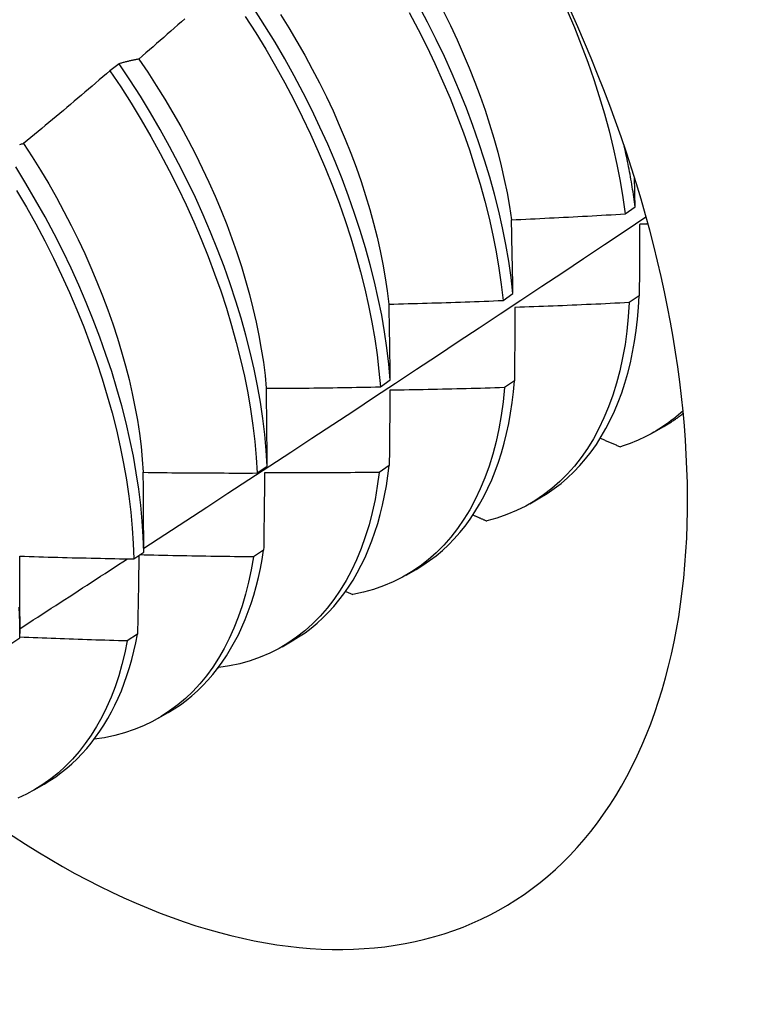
# Model space of a CAD drawing. Header units: inches. Extents: x 111.5 to 130.2, y 40.5 to 65.1.
# Tile 15 of 18: x 116.757 to 116.96, y 51.235 to 51.511. Entities that reach past the tile are written whole.
import ezdxf

# ---------------------------------------------------------------- set-up
doc = ezdxf.new("R2010")
doc.units = ezdxf.units.IN
doc.header["$MEASUREMENT"] = 0
doc.layers.add('Visible Edges(ANSI)', color=7, linetype='Continuous', lineweight=25)

msp = doc.modelspace()

# ---------------------------------------------------------------- linework, layer by layer
at = {"layer": 'Visible Edges(ANSI)'}
for p, q in [((116.78522, 51.49911), (116.78264, 51.49715)), ((116.92729, 51.45697), (116.93005, 51.45894)), ((116.89297, 51.43265), (116.89575, 51.43461)), ((116.93122, 51.43397), (116.9284, 51.43204)), ((116.85854, 51.40838), (116.86133, 51.41034)), ((116.89619, 51.41008), (116.89335, 51.40815)), ((116.93534, 51.39564), (116.93815, 51.39727)), ((116.82399, 51.38418), (116.82679, 51.38613)), ((116.86104, 51.38626), (116.85819, 51.38434)), ((116.90054, 51.37555), (116.90335, 51.37718)), ((116.78932, 51.36004), (116.79213, 51.36199)), ((116.82577, 51.36254), (116.82292, 51.36063)), ((116.86574, 51.35546), (116.86855, 51.35709)), ((116.84881, 51.35094), (116.85082, 51.35004)), ((116.75736, 51.34384), (116.75736, 51.3391)), ((116.79039, 51.33892), (116.78752, 51.33701)), ((116.75453, 51.33598), (116.75735, 51.33792)), ((116.83094, 51.33537), (116.83376, 51.337)), ((116.81307, 51.32956), (116.81318, 51.32951)), ((116.79614, 51.31528), (116.79896, 51.3169)), ((116.76135, 51.29519), (116.76416, 51.29681))]:
    msp.add_line(p, q, dxfattribs=at)
at = {"layer": 'Visible Edges(ANSI)', "flags": 128}
for points in [[(116.86133, 51.41034), (116.86092, 51.41478), (116.86039, 51.4193), (116.85971, 51.42387), (116.85891, 51.4285), (116.85797, 51.43318), (116.8569, 51.4379), (116.8557, 51.44265), (116.85437, 51.44744), (116.85291, 51.45226), (116.85132, 51.45709), (116.84961, 51.46194), (116.84778, 51.46679), (116.84583, 51.47165), (116.84376, 51.4765), (116.84157, 51.48134), (116.83927, 51.48616), (116.83686, 51.49096), (116.83433, 51.49573), (116.83171, 51.50047), (116.82898, 51.50516), (116.82615, 51.50981), (116.82322, 51.5144)], [(116.83048, 51.51299), (116.83284, 51.50921), (116.83511, 51.50538), (116.83731, 51.50152), (116.83943, 51.49763), (116.84146, 51.49372), (116.8434, 51.4898), (116.84526, 51.48585), (116.84702, 51.4819), (116.84869, 51.47794), (116.85027, 51.47398), (116.85174, 51.47003), (116.85312, 51.46608), (116.85439, 51.46215), (116.85557, 51.45823), (116.85664, 51.45433), (116.85761, 51.45046), (116.85848, 51.44662), (116.85925, 51.44281), (116.85992, 51.43904), (116.86048, 51.43531), (116.86094, 51.43163)], [(116.86667, 51.51356), (116.86918, 51.50878), (116.87157, 51.50398), (116.87386, 51.49915), (116.87603, 51.49431), (116.87809, 51.48946), (116.88002, 51.4846), (116.88184, 51.47975), (116.88353, 51.4749), (116.8851, 51.47007), (116.88654, 51.46526), (116.88785, 51.46048), (116.88904, 51.45572), (116.89009, 51.45101), (116.89101, 51.44634), (116.8918, 51.44172), (116.89245, 51.43715), (116.89297, 51.43265)], [(116.89575, 51.43461), (116.89522, 51.43912), (116.89456, 51.44369), (116.89376, 51.44831), (116.89283, 51.45299), (116.89176, 51.45771), (116.89057, 51.46246), (116.88925, 51.46725), (116.8878, 51.47206), (116.88622, 51.4769), (116.88452, 51.48174), (116.88269, 51.4866), (116.88075, 51.49145), (116.87868, 51.4963), (116.8765, 51.50114), (116.87421, 51.50597), (116.8718, 51.51077), (116.86928, 51.51554)], [(116.87627, 51.51375), (116.87821, 51.50982), (116.88006, 51.50587), (116.88182, 51.50191), (116.88349, 51.49795), (116.88507, 51.49399), (116.88655, 51.49003), (116.88794, 51.48608), (116.88922, 51.48214), (116.89041, 51.47822), (116.89149, 51.47433), (116.89246, 51.47046), (116.89333, 51.46662), (116.8941, 51.46282), (116.89476, 51.45905), (116.89531, 51.45533)], [(116.91096, 51.51412), (116.913, 51.50926), (116.91493, 51.50441), (116.91674, 51.49955), (116.91843, 51.49471), (116.91999, 51.48988), (116.92142, 51.48507), (116.92273, 51.48028), (116.9239, 51.47553), (116.92495, 51.47082), (116.92586, 51.46615), (116.92664, 51.46153), (116.92729, 51.45697)], [(116.80368, 51.51176), (116.80269, 51.51088), (116.80169, 51.51001), (116.8007, 51.50913), (116.79971, 51.50826), (116.79872, 51.50739), (116.79772, 51.50652), (116.79673, 51.50565), (116.79573, 51.50478), (116.79474, 51.50391), (116.79374, 51.50304), (116.79275, 51.50217), (116.79175, 51.50131), (116.79075, 51.50044)], [(116.82063, 51.51243), (116.82355, 51.50783), (116.82637, 51.50318), (116.8291, 51.49848), (116.83172, 51.49375), (116.83423, 51.48897), (116.83664, 51.48417), (116.83893, 51.47935), (116.84111, 51.47451), (116.84317, 51.46966), (116.84511, 51.4648), (116.84694, 51.45995), (116.84864, 51.4551), (116.85021, 51.45027), (116.85166, 51.44546), (116.85298, 51.44067), (116.85417, 51.43591), (116.85523, 51.4312), (116.85616, 51.42652), (116.85696, 51.4219), (116.85762, 51.41733), (116.85815, 51.41282), (116.85854, 51.40838)], [(116.79075, 51.50044), (116.79051, 51.5004), (116.79027, 51.50035), (116.79004, 51.50031), (116.7898, 51.50026), (116.78956, 51.50021), (116.78933, 51.50016), (116.7891, 51.50011), (116.78886, 51.50006), (116.78863, 51.50001), (116.7884, 51.49996), (116.78817, 51.4999), (116.78794, 51.49985), (116.78771, 51.49979), (116.78748, 51.49974), (116.78725, 51.49968), (116.78702, 51.49962), (116.78679, 51.49956), (116.78656, 51.4995), (116.78634, 51.49944), (116.78611, 51.49937), (116.78589, 51.49931), (116.78566, 51.49925), (116.78544, 51.49918), (116.78522, 51.49911)], [(116.79072, 51.50041), (116.79323, 51.49672), (116.79566, 51.49297), (116.79802, 51.48919), (116.8003, 51.48537), (116.8025, 51.48152), (116.80461, 51.47763), (116.80664, 51.47373), (116.80857, 51.4698), (116.81042, 51.46586), (116.81218, 51.4619), (116.81384, 51.45794), (116.81541, 51.45398), (116.81688, 51.45002), (116.81826, 51.44607), (116.81954, 51.44213), (116.82072, 51.4382), (116.82181, 51.4343), (116.82279, 51.43043), (116.82367, 51.42658), (116.82445, 51.42277), (116.82513, 51.419), (116.8257, 51.41527), (116.82617, 51.41159), (116.82653, 51.40796)], [(116.78264, 51.49715), (116.78164, 51.49629), (116.78064, 51.49543), (116.77963, 51.49457), (116.77863, 51.49371), (116.77763, 51.49285), (116.77662, 51.49199), (116.77561, 51.49114), (116.77461, 51.49028), (116.7736, 51.48943), (116.77259, 51.48857), (116.77158, 51.48772), (116.77057, 51.48687), (116.76956, 51.48602), (116.76855, 51.48517), (116.76754, 51.48432), (116.76653, 51.48347), (116.76552, 51.48263), (116.7645, 51.48178), (116.76349, 51.48093), (116.76247, 51.48009), (116.76146, 51.47925), (116.76044, 51.47841), (116.75942, 51.47756), (116.75841, 51.47672)], [(116.78264, 51.49715), (116.78566, 51.49261), (116.78858, 51.48802), (116.79141, 51.48337), (116.79414, 51.47867), (116.79677, 51.47394), (116.79929, 51.46917), (116.8017, 51.46437), (116.804, 51.45954), (116.80618, 51.45471), (116.80825, 51.44985), (116.8102, 51.445), (116.81203, 51.44014), (116.81374, 51.4353), (116.81532, 51.43046), (116.81678, 51.42565), (116.81811, 51.42086), (116.81931, 51.4161), (116.82037, 51.41138), (116.82131, 51.40671), (116.82212, 51.40208), (116.82279, 51.39751), (116.82332, 51.39299), (116.82372, 51.38855), (116.82399, 51.38418)], [(116.82679, 51.38613), (116.82651, 51.39051), (116.8261, 51.39496), (116.82555, 51.39948), (116.82487, 51.40405), (116.82406, 51.40868), (116.82311, 51.41336), (116.82203, 51.41809), (116.82082, 51.42285), (116.81949, 51.42764), (116.81802, 51.43245), (116.81643, 51.43729), (116.81471, 51.44214), (116.81287, 51.44699), (116.81091, 51.45185), (116.80883, 51.4567), (116.80664, 51.46154), (116.80433, 51.46636), (116.80191, 51.47115), (116.79938, 51.47592), (116.79675, 51.48066), (116.79401, 51.48535), (116.79118, 51.48999), (116.78824, 51.49458), (116.78522, 51.49911)], [(116.75841, 51.47672), (116.75818, 51.47665), (116.75796, 51.47658), (116.75774, 51.47651), (116.75752, 51.47644), (116.7573, 51.47636)], [(116.7584, 51.47672), (116.76082, 51.47298), (116.76317, 51.46919), (116.76545, 51.46537), (116.76764, 51.46151), (116.76974, 51.45762), (116.77177, 51.45371), (116.77371, 51.44978), (116.77556, 51.44583), (116.77732, 51.44188), (116.77899, 51.43791), (116.78057, 51.43395), (116.78206, 51.42999), (116.78345, 51.42603), (116.78474, 51.42209), (116.78593, 51.41817), (116.78702, 51.41427), (116.78801, 51.4104), (116.78889, 51.40655), (116.78967, 51.40275), (116.79034, 51.39898), (116.79091, 51.39526), (116.79136, 51.39159), (116.79171, 51.38797), (116.79195, 51.3844)], [(116.93005, 51.45894), (116.92996, 51.45963), (116.92987, 51.46033), (116.92977, 51.46103), (116.92967, 51.46173), (116.92956, 51.46243), (116.92946, 51.46313), (116.92935, 51.46383), (116.92923, 51.46454), (116.92911, 51.46524), (116.92899, 51.46595), (116.92887, 51.46666), (116.92875, 51.46737), (116.92862, 51.46808), (116.92848, 51.46879), (116.92835, 51.4695), (116.92821, 51.47021), (116.92807, 51.47093), (116.92792, 51.47165), (116.92778, 51.47236), (116.92762, 51.47308), (116.92747, 51.4738), (116.92731, 51.47452), (116.92715, 51.47524), (116.92699, 51.47596)], [(116.79213, 51.36199), (116.79198, 51.3663), (116.79169, 51.37068), (116.79127, 51.37513), (116.79072, 51.37965), (116.79003, 51.38423), (116.78921, 51.38887), (116.78825, 51.39355), (116.78717, 51.39828), (116.78595, 51.40304), (116.7846, 51.40783), (116.78313, 51.41265), (116.78153, 51.41749), (116.77981, 51.42233), (116.77796, 51.42719), (116.77599, 51.43204), (116.77391, 51.43689), (116.77171, 51.44173), (116.76939, 51.44655), (116.76696, 51.45135), (116.76443, 51.45611), (116.76179, 51.46084), (116.75905, 51.46553), (116.75621, 51.47017)], [(116.93005, 51.45894), (116.93005, 51.45928), (116.93004, 51.45962), (116.93003, 51.45996), (116.93003, 51.4603), (116.93002, 51.46064), (116.93001, 51.46098), (116.93, 51.46132), (116.93, 51.46166), (116.92999, 51.462), (116.92998, 51.46234), (116.92998, 51.46267), (116.92997, 51.46301), (116.92996, 51.46335), (116.92995, 51.46369), (116.92995, 51.46403), (116.92994, 51.46437), (116.92993, 51.4647), (116.92993, 51.46504), (116.92992, 51.46538), (116.92991, 51.46572), (116.9299, 51.46605), (116.9299, 51.46639), (116.92989, 51.46673), (116.92988, 51.46707)], [(116.75645, 51.46355), (116.75918, 51.45886), (116.76181, 51.45413), (116.76434, 51.44936), (116.76676, 51.44456), (116.76907, 51.43974), (116.77126, 51.4349), (116.77333, 51.43005), (116.77529, 51.4252), (116.77713, 51.42034), (116.77884, 51.41549), (116.78043, 51.41066), (116.7819, 51.40584), (116.78323, 51.40105), (116.78444, 51.39629), (116.78552, 51.39157), (116.78646, 51.38689), (116.78727, 51.38226), (116.78795, 51.37768), (116.7885, 51.37317), (116.78891, 51.36872), (116.78918, 51.36434), (116.78932, 51.36004)], [(116.79212, 51.36306), (116.79803, 51.36691), (116.80393, 51.37076), (116.80983, 51.37462), (116.81573, 51.37848), (116.82163, 51.38234), (116.82752, 51.3862), (116.83341, 51.39007), (116.8393, 51.39394), (116.84518, 51.39781), (116.85106, 51.40168), (116.85694, 51.40556), (116.86282, 51.40943), (116.86869, 51.41331), (116.87456, 51.4172), (116.88042, 51.42108), (116.88629, 51.42496), (116.89215, 51.42885), (116.89801, 51.43274), (116.90386, 51.43664), (116.90972, 51.44053), (116.91557, 51.44443), (116.92141, 51.44832), (116.92726, 51.45222), (116.9331, 51.45613)], [(116.89535, 51.45531), (116.89668, 51.45536), (116.89801, 51.45542), (116.89934, 51.45548), (116.90067, 51.45554), (116.90201, 51.45561), (116.90334, 51.45567), (116.90467, 51.45573), (116.906, 51.4558), (116.90733, 51.45586), (116.90866, 51.45593), (116.90999, 51.456), (116.91132, 51.45607), (116.91265, 51.45614), (116.91398, 51.45621), (116.91532, 51.45628), (116.91665, 51.45635), (116.91798, 51.45643), (116.91931, 51.4565), (116.92064, 51.45658), (116.92197, 51.45665), (116.9233, 51.45673), (116.92463, 51.45681), (116.92596, 51.45689), (116.92729, 51.45697)], [(116.89575, 51.43461), (116.89574, 51.43548), (116.89572, 51.43635), (116.89571, 51.43722), (116.89569, 51.43809), (116.89568, 51.43896), (116.89566, 51.43983), (116.89564, 51.4407), (116.89563, 51.44157), (116.89561, 51.44243), (116.8956, 51.4433), (116.89558, 51.44416), (116.89556, 51.44502), (116.89555, 51.44589), (116.89553, 51.44675), (116.89551, 51.44761), (116.89549, 51.44847), (116.89548, 51.44932), (116.89546, 51.45018), (116.89544, 51.45104), (116.89542, 51.45189), (116.8954, 51.45275), (116.89539, 51.4536), (116.89537, 51.45445), (116.89535, 51.45531)], [(116.93129, 51.454), (116.93129, 51.45318), (116.93129, 51.45236), (116.93128, 51.45153), (116.93128, 51.4507), (116.93128, 51.44988), (116.93128, 51.44905), (116.93127, 51.44822), (116.93127, 51.44739), (116.93127, 51.44656), (116.93126, 51.44572), (116.93126, 51.44489), (116.93126, 51.44406), (116.93126, 51.44322), (116.93125, 51.44239), (116.93125, 51.44155), (116.93125, 51.44071), (116.93124, 51.43987), (116.93124, 51.43903), (116.93124, 51.43819), (116.93123, 51.43735), (116.93123, 51.43651), (116.93123, 51.43566), (116.93123, 51.43482), (116.93122, 51.43397)], [(116.93365, 51.45413), (116.93355, 51.45413), (116.93346, 51.45412), (116.93336, 51.45412), (116.93326, 51.45411), (116.93316, 51.4541), (116.93306, 51.4541), (116.93296, 51.45409), (116.93287, 51.45409), (116.93277, 51.45408), (116.93267, 51.45408), (116.93257, 51.45407), (116.93247, 51.45407), (116.93237, 51.45406), (116.93228, 51.45406), (116.93218, 51.45405), (116.93208, 51.45405), (116.93198, 51.45404), (116.93188, 51.45404), (116.93178, 51.45403), (116.93168, 51.45403), (116.93159, 51.45402), (116.93149, 51.45402), (116.93139, 51.45401), (116.93129, 51.454)], [(116.90335, 51.37718), (116.90539, 51.37843), (116.90736, 51.37978), (116.90926, 51.38125), (116.91109, 51.38282), (116.91285, 51.3845), (116.91454, 51.38628), (116.91616, 51.38816), (116.9177, 51.39015), (116.91917, 51.39223), (116.92055, 51.39441), (116.92186, 51.39669), (116.92309, 51.39905), (116.92424, 51.40152), (116.9253, 51.40407), (116.92628, 51.4067), (116.92718, 51.40943), (116.92799, 51.41223), (116.92871, 51.41512), (116.92935, 51.41808), (116.9299, 51.42112), (116.93037, 51.42423), (116.93074, 51.42741), (116.93103, 51.43066), (116.93122, 51.43397)], [(116.861, 51.43161), (116.86233, 51.43164), (116.86366, 51.43167), (116.865, 51.43171), (116.86633, 51.43174), (116.86766, 51.43178), (116.869, 51.43181), (116.87033, 51.43185), (116.87166, 51.43189), (116.87299, 51.43193), (116.87433, 51.43197), (116.87566, 51.43201), (116.87699, 51.43206), (116.87832, 51.4321), (116.87965, 51.43214), (116.88099, 51.43219), (116.88232, 51.43224), (116.88365, 51.43228), (116.88498, 51.43233), (116.88632, 51.43238), (116.88765, 51.43243), (116.88898, 51.43248), (116.89031, 51.43254), (116.89164, 51.43259), (116.89297, 51.43265)], [(116.86133, 51.41034), (116.86132, 51.41123), (116.86131, 51.41213), (116.86129, 51.41302), (116.86128, 51.41392), (116.86127, 51.41481), (116.86126, 51.4157), (116.86124, 51.41659), (116.86123, 51.41748), (116.86122, 51.41837), (116.86121, 51.41926), (116.86119, 51.42015), (116.86118, 51.42104), (116.86116, 51.42192), (116.86115, 51.42281), (116.86114, 51.42369), (116.86112, 51.42458), (116.86111, 51.42546), (116.86109, 51.42634), (116.86108, 51.42722), (116.86106, 51.4281), (116.86105, 51.42898), (116.86103, 51.42985), (116.86101, 51.43073), (116.861, 51.43161)], [(116.9284, 51.43204), (116.92813, 51.428), (116.92774, 51.42406), (116.92721, 51.42023), (116.92655, 51.4165), (116.92576, 51.41289), (116.92484, 51.40939), (116.92379, 51.40601), (116.92261, 51.40276), (116.92131, 51.39964), (116.91989, 51.39666), (116.91835, 51.39381), (116.91668, 51.3911), (116.9149, 51.38854), (116.91301, 51.38612), (116.911, 51.38386), (116.90888, 51.38175), (116.90666, 51.3798), (116.90434, 51.37801), (116.90191, 51.37638), (116.89939, 51.37491), (116.89677, 51.37361), (116.89407, 51.37248), (116.89127, 51.37151), (116.8884, 51.37072)], [(116.89631, 51.43068), (116.89631, 51.42983), (116.8963, 51.42898), (116.8963, 51.42813), (116.8963, 51.42728), (116.89629, 51.42643), (116.89629, 51.42558), (116.89628, 51.42473), (116.89628, 51.42387), (116.89627, 51.42302), (116.89627, 51.42216), (116.89626, 51.4213), (116.89626, 51.42044), (116.89625, 51.41959), (116.89625, 51.41873), (116.89624, 51.41786), (116.89623, 51.417), (116.89623, 51.41614), (116.89622, 51.41528), (116.89622, 51.41441), (116.89621, 51.41355), (116.89621, 51.41268), (116.8962, 51.41181), (116.8962, 51.41095), (116.89619, 51.41008)], [(116.9284, 51.43204), (116.92706, 51.43197), (116.92572, 51.4319), (116.92439, 51.43184), (116.92305, 51.43177), (116.92172, 51.43171), (116.92038, 51.43164), (116.91904, 51.43158), (116.91771, 51.43152), (116.91637, 51.43146), (116.91503, 51.4314), (116.9137, 51.43134), (116.91236, 51.43128), (116.91102, 51.43123), (116.90969, 51.43117), (116.90835, 51.43112), (116.90701, 51.43107), (116.90567, 51.43101), (116.90434, 51.43096), (116.903, 51.43091), (116.90166, 51.43086), (116.90033, 51.43082), (116.89899, 51.43077), (116.89765, 51.43072), (116.89631, 51.43068)], [(116.82655, 51.40796), (116.82788, 51.40797), (116.82921, 51.40797), (116.83055, 51.40798), (116.83188, 51.40799), (116.83321, 51.408), (116.83455, 51.40801), (116.83588, 51.40802), (116.83721, 51.40804), (116.83855, 51.40805), (116.83988, 51.40807), (116.84121, 51.40808), (116.84255, 51.4081), (116.84388, 51.40812), (116.84521, 51.40814), (116.84655, 51.40816), (116.84788, 51.40818), (116.84921, 51.4082), (116.85055, 51.40822), (116.85188, 51.40825), (116.85321, 51.40827), (116.85454, 51.4083), (116.85588, 51.40832), (116.85721, 51.40835), (116.85854, 51.40838)], [(116.82679, 51.38613), (116.82678, 51.38705), (116.82677, 51.38797), (116.82677, 51.38889), (116.82676, 51.3898), (116.82675, 51.39072), (116.82674, 51.39163), (116.82673, 51.39255), (116.82672, 51.39346), (116.82671, 51.39437), (116.8267, 51.39529), (116.82669, 51.3962), (116.82668, 51.39711), (116.82667, 51.39802), (116.82666, 51.39893), (116.82665, 51.39983), (116.82664, 51.40074), (116.82663, 51.40165), (116.82662, 51.40255), (116.82661, 51.40345), (116.8266, 51.40436), (116.82658, 51.40526), (116.82657, 51.40616), (116.82656, 51.40706), (116.82655, 51.40796)], [(116.89335, 51.40815), (116.89297, 51.4042), (116.89245, 51.40036), (116.89179, 51.39663), (116.89101, 51.39301), (116.8901, 51.3895), (116.88906, 51.38612), (116.88789, 51.38286), (116.8866, 51.37973), (116.88518, 51.37674), (116.88364, 51.37388), (116.88198, 51.37117), (116.88021, 51.3686), (116.87832, 51.36617), (116.87632, 51.3639), (116.87421, 51.36178), (116.872, 51.35982), (116.86968, 51.35802), (116.86726, 51.35638), (116.86474, 51.3549), (116.86213, 51.35359), (116.85943, 51.35245), (116.85664, 51.35147), (116.85377, 51.35067), (116.85082, 51.35004)], [(116.89335, 51.40815), (116.89202, 51.40811), (116.89068, 51.40807), (116.88934, 51.40803), (116.888, 51.40799), (116.88666, 51.40795), (116.88533, 51.40791), (116.88399, 51.40788), (116.88265, 51.40784), (116.88131, 51.40781), (116.87997, 51.40778), (116.87864, 51.40774), (116.8773, 51.40771), (116.87596, 51.40768), (116.87462, 51.40766), (116.87328, 51.40763), (116.87194, 51.4076), (116.8706, 51.40758), (116.86927, 51.40755), (116.86793, 51.40753), (116.86659, 51.40751), (116.86525, 51.40749), (116.86391, 51.40747), (116.86257, 51.40745), (116.86123, 51.40743)], [(116.86855, 51.35709), (116.87049, 51.35827), (116.87237, 51.35956), (116.87419, 51.36094), (116.87595, 51.36242), (116.87764, 51.36399), (116.87927, 51.36566), (116.88083, 51.36743), (116.88232, 51.36928), (116.88374, 51.37123), (116.8851, 51.37326), (116.88638, 51.37538), (116.88759, 51.37759), (116.88873, 51.37988), (116.8898, 51.38225), (116.89079, 51.38471), (116.8917, 51.38724), (116.89254, 51.38985), (116.89329, 51.39253), (116.89398, 51.39529), (116.89458, 51.39811), (116.8951, 51.40101), (116.89554, 51.40397), (116.89591, 51.40699), (116.89619, 51.41008)], [(116.86123, 51.40743), (116.86123, 51.40656), (116.86122, 51.40569), (116.86121, 51.40481), (116.86121, 51.40394), (116.8612, 51.40306), (116.86119, 51.40219), (116.86118, 51.40131), (116.86118, 51.40043), (116.86117, 51.39955), (116.86116, 51.39867), (116.86115, 51.39779), (116.86114, 51.39691), (116.86114, 51.39603), (116.86113, 51.39515), (116.86112, 51.39426), (116.86111, 51.39338), (116.8611, 51.39249), (116.86109, 51.3916), (116.86108, 51.39072), (116.86108, 51.38983), (116.86107, 51.38894), (116.86106, 51.38805), (116.86105, 51.38716), (116.86104, 51.38626)], [(116.94349, 51.40166), (116.94285, 51.40108), (116.9422, 51.40052), (116.94155, 51.39996), (116.94088, 51.39943), (116.94021, 51.3989), (116.93953, 51.39839), (116.93884, 51.39789), (116.93814, 51.39741), (116.93744, 51.39693), (116.93672, 51.39648), (116.936, 51.39603), (116.93527, 51.39561), (116.93453, 51.39519), (116.93379, 51.39479), (116.93303, 51.3944), (116.93227, 51.39403), (116.9315, 51.39367), (116.93072, 51.39332), (116.92994, 51.39299), (116.92914, 51.39267), (116.92834, 51.39237), (116.92754, 51.39208), (116.92672, 51.39181), (116.9259, 51.39155)], [(116.93815, 51.39727), (116.93839, 51.3974), (116.93862, 51.39754), (116.93885, 51.39768), (116.93909, 51.39782), (116.93932, 51.39797), (116.93955, 51.39811), (116.93978, 51.39825), (116.94001, 51.3984), (116.94024, 51.39855), (116.94046, 51.3987), (116.94069, 51.39885), (116.94092, 51.399), (116.94114, 51.39915), (116.94136, 51.39931), (116.94159, 51.39947), (116.94181, 51.39962), (116.94203, 51.39978), (116.94225, 51.39994), (116.94247, 51.40011), (116.94269, 51.40027), (116.94291, 51.40043), (116.94312, 51.4006), (116.94334, 51.40077), (116.94356, 51.40094)], [(116.92027, 51.39395), (116.92051, 51.39385), (116.92074, 51.39375), (116.92098, 51.39365), (116.92121, 51.39355), (116.92144, 51.39345), (116.92168, 51.39335), (116.92191, 51.39325), (116.92215, 51.39315), (116.92238, 51.39305), (116.92262, 51.39295), (116.92285, 51.39285), (116.92309, 51.39275), (116.92332, 51.39265), (116.92355, 51.39255), (116.92379, 51.39245), (116.92402, 51.39235), (116.92426, 51.39225), (116.92449, 51.39215), (116.92473, 51.39205), (116.92496, 51.39195), (116.9252, 51.39185), (116.92543, 51.39175), (116.92567, 51.39165), (116.9259, 51.39155)], [(116.83376, 51.337), (116.8356, 51.33812), (116.83739, 51.33933), (116.83912, 51.34063), (116.8408, 51.34202), (116.84242, 51.3435), (116.84398, 51.34506), (116.84549, 51.3467), (116.84693, 51.34843), (116.84831, 51.35024), (116.84963, 51.35213), (116.85088, 51.35411), (116.85207, 51.35615), (116.8532, 51.35828), (116.85426, 51.36048), (116.85525, 51.36276), (116.85617, 51.3651), (116.85703, 51.36752), (116.85781, 51.37001), (116.85853, 51.37256), (116.85917, 51.37518), (116.85975, 51.37786), (116.86025, 51.3806), (116.86068, 51.3834), (116.86104, 51.38626)], [(116.79199, 51.38437), (116.79333, 51.38435), (116.79466, 51.38433), (116.79599, 51.38431), (116.79733, 51.3843), (116.79866, 51.38428), (116.79999, 51.38427), (116.80133, 51.38425), (116.80266, 51.38424), (116.80399, 51.38423), (116.80533, 51.38422), (116.80666, 51.38421), (116.80799, 51.3842), (116.80933, 51.3842), (116.81066, 51.38419), (116.81199, 51.38418), (116.81333, 51.38418), (116.81466, 51.38418), (116.81599, 51.38417), (116.81733, 51.38417), (116.81866, 51.38417), (116.81999, 51.38417), (116.82133, 51.38417), (116.82266, 51.38417), (116.82399, 51.38418)], [(116.79213, 51.36199), (116.79213, 51.36293), (116.79212, 51.36387), (116.79212, 51.36481), (116.79212, 51.36575), (116.79211, 51.36669), (116.79211, 51.36763), (116.7921, 51.36857), (116.7921, 51.3695), (116.7921, 51.37044), (116.79209, 51.37137), (116.79208, 51.37231), (116.79208, 51.37324), (116.79207, 51.37417), (116.79207, 51.3751), (116.79206, 51.37603), (116.79205, 51.37696), (116.79205, 51.37789), (116.79204, 51.37882), (116.79203, 51.37975), (116.79203, 51.38067), (116.79202, 51.3816), (116.79201, 51.38252), (116.792, 51.38344), (116.79199, 51.38437)], [(116.85819, 51.38434), (116.85768, 51.3805), (116.85704, 51.37676), (116.85626, 51.37313), (116.85536, 51.36962), (116.85432, 51.36622), (116.85316, 51.36296), (116.85188, 51.35982), (116.85047, 51.35682), (116.84894, 51.35396), (116.84729, 51.35123), (116.84552, 51.34865), (116.84364, 51.34622), (116.84165, 51.34394), (116.83954, 51.34181), (116.83733, 51.33984), (116.83502, 51.33803), (116.83261, 51.33638), (116.8301, 51.33489), (116.82749, 51.33357), (116.82479, 51.33242), (116.82201, 51.33143), (116.81914, 51.33062), (116.8162, 51.32998), (116.81318, 51.32951)], [(116.82606, 51.38426), (116.82604, 51.38336), (116.82603, 51.38247), (116.82602, 51.38157), (116.82601, 51.38067), (116.826, 51.37978), (116.82599, 51.37888), (116.82598, 51.37798), (116.82597, 51.37708), (116.82596, 51.37617), (116.82595, 51.37527), (116.82593, 51.37437), (116.82592, 51.37346), (116.82591, 51.37256), (116.8259, 51.37165), (116.82589, 51.37075), (116.82587, 51.36984), (116.82586, 51.36893), (116.82585, 51.36802), (116.82584, 51.36711), (116.82582, 51.3662), (116.82581, 51.36529), (116.8258, 51.36437), (116.82579, 51.36346), (116.82577, 51.36254)], [(116.85819, 51.38434), (116.85686, 51.38433), (116.85552, 51.38431), (116.85418, 51.3843), (116.85284, 51.38429), (116.8515, 51.38428), (116.85016, 51.38427), (116.84882, 51.38426), (116.84748, 51.38425), (116.84614, 51.38424), (116.8448, 51.38424), (116.84346, 51.38423), (116.84213, 51.38423), (116.84079, 51.38422), (116.83945, 51.38422), (116.83811, 51.38422), (116.83677, 51.38422), (116.83543, 51.38422), (116.83409, 51.38422), (116.83275, 51.38423), (116.83141, 51.38423), (116.83007, 51.38424), (116.82873, 51.38424), (116.82739, 51.38425), (116.82606, 51.38426)], [(116.88454, 51.3724), (116.8847, 51.37233), (116.88486, 51.37226), (116.88502, 51.37219), (116.88519, 51.37212), (116.88535, 51.37205), (116.88551, 51.37198), (116.88567, 51.37191), (116.88583, 51.37184), (116.88599, 51.37177), (116.88615, 51.3717), (116.88631, 51.37163), (116.88647, 51.37156), (116.88663, 51.37149), (116.88679, 51.37142), (116.88695, 51.37135), (116.88711, 51.37128), (116.88727, 51.37121), (116.88743, 51.37114), (116.88759, 51.37107), (116.88775, 51.371), (116.88791, 51.37093), (116.88807, 51.37086), (116.88824, 51.37079), (116.8884, 51.37072)], [(116.79077, 51.36105), (116.79076, 51.36014), (116.79074, 51.35922), (116.79073, 51.35831), (116.79072, 51.35739), (116.7907, 51.35648), (116.79069, 51.35556), (116.79067, 51.35464), (116.79065, 51.35373), (116.79064, 51.35281), (116.79062, 51.35189), (116.79061, 51.35097), (116.79059, 51.35004), (116.79057, 51.34912), (116.79056, 51.3482), (116.79054, 51.34727), (116.79053, 51.34635), (116.79051, 51.34542), (116.79049, 51.3445), (116.79047, 51.34357), (116.79046, 51.34264), (116.79044, 51.34171), (116.79042, 51.34078), (116.79041, 51.33985), (116.79039, 51.33892)], [(116.82292, 51.36063), (116.82158, 51.36064), (116.82025, 51.36065), (116.81892, 51.36067), (116.81759, 51.36068), (116.81625, 51.36069), (116.81492, 51.36071), (116.81359, 51.36073), (116.81226, 51.36074), (116.81092, 51.36076), (116.80959, 51.36078), (116.80826, 51.3608), (116.80693, 51.36082), (116.80559, 51.36085), (116.80426, 51.36087), (116.80293, 51.36089), (116.8016, 51.36092), (116.80026, 51.36095), (116.79893, 51.36097), (116.7976, 51.361), (116.79627, 51.36103), (116.79493, 51.36106), (116.7936, 51.3611), (116.79227, 51.36113), (116.79094, 51.36116)], [(116.79896, 51.3169), (116.8007, 51.31797), (116.8024, 51.31911), (116.80405, 51.32033), (116.80565, 51.32163), (116.8072, 51.32301), (116.80869, 51.32446), (116.81014, 51.32599), (116.81153, 51.3276), (116.81286, 51.32928), (116.81414, 51.33103), (116.81536, 51.33286), (116.81652, 51.33475), (116.81763, 51.33672), (116.81868, 51.33875), (116.81967, 51.34085), (116.82059, 51.34302), (116.82146, 51.34525), (116.82226, 51.34754), (116.82301, 51.3499), (116.82369, 51.35231), (116.8243, 51.35479), (116.82486, 51.35732), (116.82535, 51.3599), (116.82577, 51.36254)], [(116.75734, 51.36083), (116.75867, 51.36079), (116.76, 51.36075), (116.76134, 51.3607), (116.76267, 51.36066), (116.764, 51.36062), (116.76533, 51.36058), (116.76667, 51.36055), (116.768, 51.36051), (116.76933, 51.36047), (116.77066, 51.36044), (116.772, 51.3604), (116.77333, 51.36037), (116.77466, 51.36034), (116.77599, 51.36031), (116.77733, 51.36028), (116.77866, 51.36025), (116.77999, 51.36022), (116.78133, 51.36019), (116.78266, 51.36016), (116.78399, 51.36014), (116.78532, 51.36011), (116.78666, 51.36009), (116.78799, 51.36006), (116.78932, 51.36004)], [(116.75736, 51.34384), (116.75736, 51.34455), (116.75736, 51.34527), (116.75736, 51.34598), (116.75736, 51.34669), (116.75736, 51.3474), (116.75736, 51.34811), (116.75736, 51.34882), (116.75736, 51.34953), (116.75736, 51.35024), (116.75736, 51.35095), (116.75736, 51.35166), (116.75736, 51.35237), (116.75736, 51.35308), (116.75736, 51.35378), (116.75736, 51.35449), (116.75736, 51.3552), (116.75735, 51.3559), (116.75735, 51.35661), (116.75735, 51.35731), (116.75735, 51.35802), (116.75735, 51.35872), (116.75734, 51.35943), (116.75734, 51.36013), (116.75734, 51.36083)], [(116.75735, 51.34046), (116.75861, 51.34128), (116.75987, 51.34209), (116.76113, 51.34291), (116.76239, 51.34373), (116.76365, 51.34454), (116.76491, 51.34536), (116.76617, 51.34618), (116.76743, 51.34699), (116.76869, 51.34781), (116.76994, 51.34863), (116.7712, 51.34944), (116.77246, 51.35026), (116.77372, 51.35108), (116.77498, 51.3519), (116.77624, 51.35271), (116.77749, 51.35353), (116.77875, 51.35435), (116.78001, 51.35517), (116.78127, 51.35598), (116.78252, 51.3568), (116.78378, 51.35762), (116.78504, 51.35844), (116.78629, 51.35926), (116.78755, 51.36008)], [(116.82292, 51.36063), (116.82231, 51.35702), (116.82157, 51.35351), (116.82072, 51.35011), (116.81975, 51.34683), (116.81866, 51.34365), (116.81745, 51.3406), (116.81613, 51.33767), (116.8147, 51.33487), (116.81315, 51.33219), (116.8115, 51.32965), (116.80973, 51.32725), (116.80787, 51.32498), (116.8059, 51.32285), (116.80382, 51.32087), (116.80166, 51.31903), (116.79939, 51.31735), (116.79704, 51.31581), (116.79459, 51.31442), (116.79206, 51.31319), (116.78945, 51.31212), (116.78675, 51.3112), (116.78398, 51.31044), (116.78113, 51.30984), (116.77822, 51.3094)], [(116.75735, 51.33792), (116.75733, 51.34215), (116.75717, 51.34646)], [(116.76416, 51.29681), (116.76581, 51.29781), (116.76741, 51.29889), (116.76898, 51.30003), (116.7705, 51.30124), (116.77197, 51.30252), (116.7734, 51.30387), (116.77478, 51.30529), (116.77611, 51.30678), (116.7774, 51.30833), (116.77863, 51.30995), (116.77982, 51.31163), (116.78095, 51.31338), (116.78203, 51.31519), (116.78306, 51.31706), (116.78404, 51.31899), (116.78497, 51.32098), (116.78584, 51.32303), (116.78665, 51.32514), (116.78742, 51.3273), (116.78812, 51.32952), (116.78877, 51.33179), (116.78937, 51.33412), (116.78991, 51.33649), (116.79039, 51.33892)], [(116.78752, 51.33701), (116.78683, 51.33364), (116.78602, 51.33037), (116.7851, 51.32721), (116.78407, 51.32414), (116.78294, 51.32119), (116.7817, 51.31835), (116.78035, 51.31563), (116.7789, 51.31302), (116.77735, 51.31054), (116.77571, 51.30817), (116.77396, 51.30594), (116.77212, 51.30383), (116.77018, 51.30186), (116.76816, 51.30001), (116.76604, 51.29831), (116.76384, 51.29674), (116.76155, 51.29531), (116.75918, 51.29402), (116.75674, 51.29287)], [(116.78752, 51.33701), (116.78627, 51.33705), (116.78501, 51.33708), (116.78375, 51.33712), (116.78249, 51.33715), (116.78124, 51.33719), (116.77998, 51.33723), (116.77872, 51.33727), (116.77746, 51.33731), (116.77621, 51.33735), (116.77495, 51.33739), (116.77369, 51.33743), (116.77243, 51.33748), (116.77118, 51.33752), (116.76992, 51.33757), (116.76866, 51.33761), (116.76741, 51.33766), (116.76615, 51.33771), (116.76489, 51.33776), (116.76364, 51.33781), (116.76238, 51.33786), (116.76112, 51.33791), (116.75986, 51.33796), (116.75861, 51.33802), (116.75735, 51.33807)]]:
    msp.add_lwpolyline(points, dxfattribs=at)
at = {"layer": 'Visible Edges(ANSI)'}
msp.add_ellipse((116.76798, 51.47859), major_axis=(-0.125, 0.21651), ratio=0.57735, start_param=2.225447, end_param=7.182696, dxfattribs=at)

doc.saveas('drawing.dxf')
